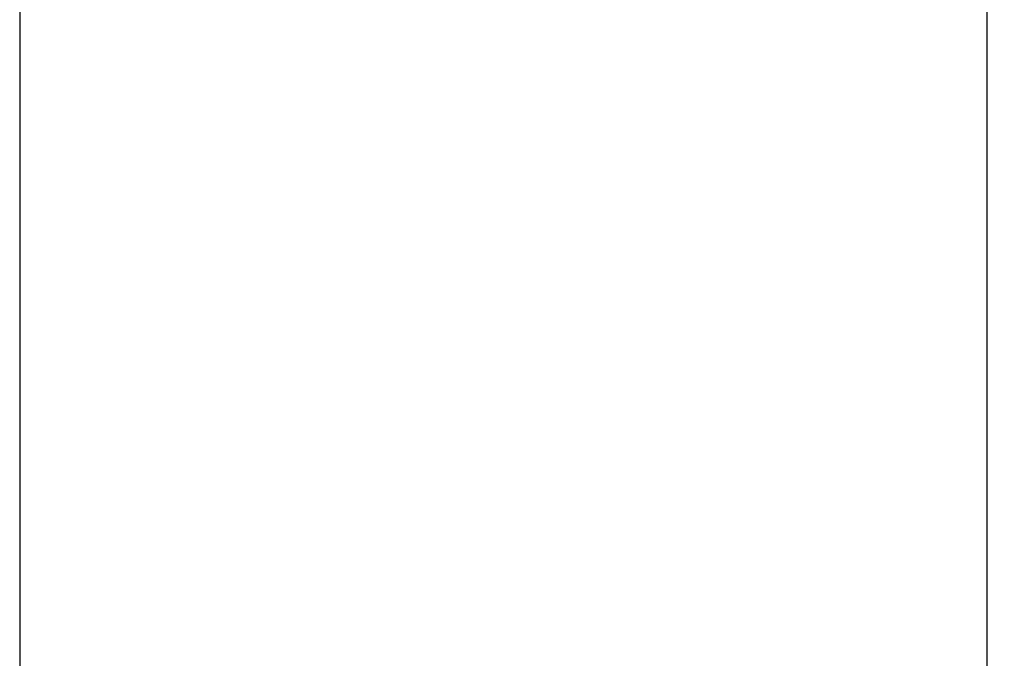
# Model space of a CAD drawing. Header units: inches. Extents: x 0.2 to 16.8, y 0.2 to 10.8.
# Tile 16 of 37: x 6.553 to 6.904, y 4.538 to 4.766. Entities that reach past the tile are written whole.
import ezdxf

# ---------------------------------------------------------------- set-up
doc = ezdxf.new("R2010")
doc.units = ezdxf.units.IN
doc.header["$LTSCALE"] = 0.935
doc.header["$MEASUREMENT"] = 0
doc.layers.get('0').update_dxf_attribs({"linetype": 'CONTINUOUS'})
doc.layers.add('DIMENSIONS', color=7, linetype='CONTINUOUS')
doc.styles.get("Standard").update_dxf_attribs({"font": 'txt', "width": 0.8})
doc.dimstyles.new('DIMSTYLE_1', dxfattribs={"dimtxt": 0.125, "dimasz": 0.18, "dimexe": 0.18, "dimexo": 0.0625, "dimgap": 0.09, "dimtad": 0, "dimtih": 1, "dimtoh": 1, "dimdec": 3, "dimzin": 4, "dimdsep": 46, "dimtxsty": 'STANDARD', "dimblk": '_FILLED', "dimblk1": '_FILLED', "dimblk2": '_FILLED', "dimcen": 0.09, "dimadec": 0, "dimazin": 0, "dimtp": 0.01, "dimtm": 0.01, "dimtfac": 1, "dimtdec": 3, "dimtofl": 0, "dimtmove": 0, "dimatfit": 3, "dimldrblk": '_FILLED', "dimfxl": 1, "dimtolj": 1, "dimtzin": 4, "dimarcsym": 0})

# ---------------------------------------------------------------- blocks, each defined once
blk = doc.blocks.new('_FILLED')
at = {"color": 0, "linetype": 'BYBLOCK'}
blk.add_solid([(0, 0), (-1, 0.1736), (-1, -0.1736)], dxfattribs=at)
blk = doc.blocks.new('*D3')
at = {"layer": 'DIMENSIONS', "color": 2, "linetype": 'CONTINUOUS'}
for p, q in [((6.55293, 4.77536), (6.55293, 2.15742)), ((10.90293, 3.21992), (10.90293, 2.15742)), ((6.55293, 2.28242), (7.9104, 2.28242)), ((10.90293, 2.28242), (9.7604, 2.28242))]:
    blk.add_line(p, q, dxfattribs=at)
at = {"layer": 'DIMENSIONS', "color": 2, "linetype": 'CONTINUOUS', "xscale": 0.18, "yscale": 0.18, "zscale": 0.18, "rotation": 180}
blk.add_blockref('_FILLED', (6.55293, 2.28242), dxfattribs=at)
at = {"layer": 'DIMENSIONS', "color": 2, "linetype": 'CONTINUOUS', "xscale": 0.18, "yscale": 0.18, "zscale": 0.18}
blk.add_blockref('_FILLED', (10.90293, 2.28242), dxfattribs=at)
at = {"layer": 'DIMENSIONS', "color": 2, "linetype": 'CONTINUOUS', "insert": (8.8354, 2.34492), "char_height": 0.125, "width": 1.725, "attachment_point": 2, "line_spacing_factor": 0.9}
blk.add_mtext('6X 4.350{\\Ftxt.shx;\\W1.000000;\\H0.125000; }[110.49]', dxfattribs=at)

msp = doc.modelspace()

# ---------------------------------------------------------------- linework, layer by layer
at = {"color": 7, "linetype": 'CONTINUOUS'}
msp.add_line((6.8975, 7.65186), (6.8975, 3.97786), dxfattribs=at)

# ---------------------------------------------------------------- dimensions: what is measured, and where the dimension line sits
at = {"layer": 'DIMENSIONS', "color": 2, "linetype": 'CONTINUOUS'}
dim = msp.add_linear_dim(base=(10.90293, 2.28242), p1=(6.55293, 4.77536), p2=(10.90293, 3.21992), text='6X <>', dimstyle='DIMSTYLE_1', dxfattribs=at)
dim.commit()
dim.dimension.update_dxf_attribs({"geometry": '*D3', "text_midpoint": (8.7354, 2.28242), "dimtype": 160})

doc.saveas('drawing.dxf')
